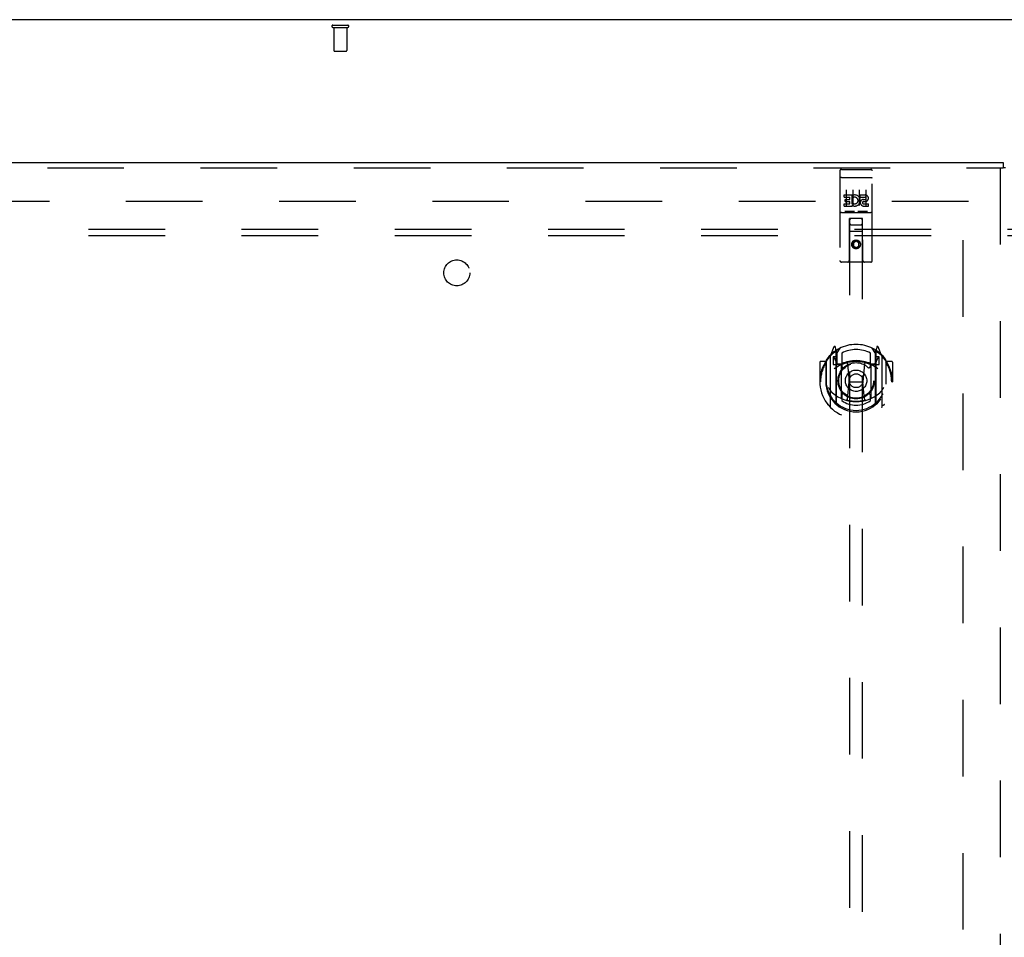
# Model space of a CAD drawing. Header units: inches. Extents: x 0 to 268, y 0 to 174.
# Tile 15 of 30: x 71 to 90, y 110 to 128. Entities that reach past the tile are written whole.
import ezdxf

# ---------------------------------------------------------------- set-up
doc = ezdxf.new("R2010")
doc.units = ezdxf.units.IN
doc.header["$LTSCALE"] = 14.749625
doc.header["$MEASUREMENT"] = 0
doc.linetypes.add('HIDDEN', pattern=[0.2, 0.1, -0.1])
doc.layers.get('0').update_dxf_attribs({"linetype": 'CONTINUOUS'})
for name, color, linetype in [('DEFAULT_2', 8, 'HIDDEN'), ('LEFTHAND_DOOR_ASSEMBLY', 7, 'CONTINUOUS'), ('SUBPANEL', 7, 'CONTINUOUS')]:
    doc.layers.add(name, color=color, linetype=linetype)

msp = doc.modelspace()

# ---------------------------------------------------------------- linework, layer by layer
at = {"color": 3, "linetype": 'Continuous'}
msp.add_line((129.997, 127.849), (52.351, 127.849), dxfattribs=at)
at = {"layer": 'DEFAULT_2', "color": 8, "linetype": 'HIDDEN'}
for p, q in [((77.289, 127.745), (77.573, 127.745)), ((77.289, 127.702), (77.573, 127.702)), ((77.307, 127.702), (77.307, 127.255)), ((77.555, 127.702), (77.555, 127.255)), ((77.317, 127.245), (77.545, 127.245)), ((89.424, 51.328), (89.424, 124.37)), ((89.528, 124.349), (55.438, 124.349))]:
    msp.add_line(p, q, dxfattribs=at)
for centre, radius, start, end in [((77.289, 127.724), 0.0215, 90, 270), ((77.573, 127.724), 0.0215, 270, 90), ((77.317, 127.255), 0.01, 180, 270), ((77.545, 127.255), 0.01, 270, 360)]:
    msp.add_arc(centre, radius, start, end, dxfattribs=at)
at = {"layer": 'LEFTHAND_DOOR_ASSEMBLY', "color": 3, "linetype": 'Continuous'}
msp.add_line((54.091, 125.099), (90.195, 125.099), dxfattribs=at)
at = {"layer": 'LEFTHAND_DOOR_ASSEMBLY', "color": 8, "linetype": 'HIDDEN'}
for p, q in [((54.091, 124.995), (90.195, 124.995)), ((87.049, 124.937), (87.049, 123.212)), ((87.079, 124.967), (87.644, 124.967)), ((87.674, 123.212), (87.674, 124.937)), ((90.133, 124.995), (90.133, 50.703)), ((87.066, 124.808), (87.065, 124.808)), ((87.067, 124.808), (87.066, 124.808)), ((87.067, 124.808), (87.067, 124.808)), ((87.068, 124.808), (87.067, 124.808)), ((87.069, 124.809), (87.068, 124.808)), ((87.07, 124.809), (87.069, 124.809)), ((87.071, 124.809), (87.07, 124.809)), ((87.071, 124.809), (87.071, 124.809)), ((87.072, 124.809), (87.071, 124.809)), ((87.073, 124.809), (87.072, 124.809)), ((87.074, 124.809), (87.073, 124.809)), ((87.075, 124.809), (87.074, 124.809)), ((87.076, 124.809), (87.075, 124.809)), ((87.076, 124.809), (87.076, 124.809)), ((87.077, 124.809), (87.076, 124.809)), ((87.078, 124.809), (87.077, 124.809)), ((87.079, 124.809), (87.078, 124.809)), ((87.079, 124.809), (87.644, 124.809)), ((87.644, 124.809), (87.645, 124.809)), ((87.645, 124.809), (87.646, 124.809)), ((87.646, 124.809), (87.647, 124.809)), ((87.647, 124.809), (87.648, 124.809)), ((87.648, 124.809), (87.648, 124.809)), ((87.648, 124.809), (87.649, 124.809)), ((87.649, 124.809), (87.65, 124.809)), ((87.65, 124.809), (87.651, 124.809)), ((87.651, 124.809), (87.652, 124.809)), ((87.652, 124.809), (87.653, 124.809)), ((87.653, 124.809), (87.653, 124.809)), ((87.653, 124.809), (87.654, 124.809)), ((87.654, 124.809), (87.655, 124.808)), ((87.655, 124.808), (87.656, 124.808)), ((87.656, 124.808), (87.657, 124.808)), ((87.657, 124.808), (87.657, 124.808)), ((87.174, 124.576), (87.174, 124.27)), ((87.299, 124.576), (87.299, 124.27)), ((87.424, 124.576), (87.424, 124.27)), ((87.549, 124.576), (87.549, 124.27)), ((87.13, 124.432), (87.13, 124.474)), ((87.13, 124.474), (87.286, 124.474)), ((87.13, 124.432), (87.243, 124.432)), ((87.151, 124.347), (87.151, 124.389)), ((87.151, 124.389), (87.243, 124.389)), ((87.243, 124.389), (87.243, 124.432)), ((87.286, 124.297), (87.286, 124.474)), ((87.31, 124.426), (87.294, 124.465)), ((87.442, 124.432), (87.442, 124.474)), ((87.442, 124.474), (87.535, 124.474)), ((87.442, 124.432), (87.535, 124.432)), ((87.506, 124.388), (87.535, 124.388)), ((87.13, 124.261), (87.13, 124.303)), ((87.13, 124.303), (87.243, 124.303)), ((87.13, 124.261), (87.286, 124.261)), ((87.151, 124.347), (87.243, 124.347)), ((87.243, 124.303), (87.243, 124.347)), ((87.286, 124.297), (87.299, 124.315)), ((87.286, 124.261), (87.286, 124.273)), ((87.29, 124.271), (87.286, 124.273)), ((87.502, 124.347), (87.549, 124.347)), ((87.506, 124.303), (87.599, 124.303)), ((87.506, 124.261), (87.599, 124.261)), ((87.599, 124.261), (87.599, 124.303)), ((87.079, 124.139), (87.644, 124.139)), ((87.323, 124.155), (87.151, 124.155)), ((87.232, 123.212), (87.235, 124.022)), ((87.237, 124.022), (87.235, 124.022)), ((87.237, 124.022), (87.237, 90.02)), ((87.487, 124.022), (87.237, 124.022)), ((87.573, 124.155), (87.401, 124.155)), ((87.487, 90.02), (87.487, 124.022)), ((87.488, 124.022), (87.487, 124.022)), ((87.492, 123.212), (87.488, 124.022)), ((87.277, 123.897), (87.447, 123.897)), ((87.489, 123.772), (87.234, 123.772)), ((87.362, 123.594), (87.299, 123.558)), ((87.299, 123.558), (87.299, 123.486)), ((87.299, 123.558), (87.309, 123.552)), ((87.299, 123.486), (87.309, 123.491)), ((87.299, 123.486), (87.362, 123.449)), ((87.362, 123.582), (87.309, 123.552)), ((87.309, 123.552), (87.309, 123.491)), ((87.309, 123.491), (87.362, 123.461)), ((87.362, 123.594), (87.362, 123.582)), ((87.424, 123.558), (87.362, 123.594)), ((87.414, 123.552), (87.362, 123.582)), ((87.362, 123.461), (87.414, 123.491)), ((87.362, 123.449), (87.424, 123.486)), ((87.362, 123.449), (87.362, 123.461)), ((87.424, 123.558), (87.414, 123.552)), ((87.414, 123.491), (87.414, 123.552)), ((87.424, 123.486), (87.414, 123.491)), ((87.424, 123.486), (87.424, 123.558)), ((87.644, 123.182), (87.079, 123.182)), ((86.936, 121.548), (86.866, 121.372)), ((86.979, 121.464), (86.965, 121.545)), ((86.987, 121.417), (87.057, 121.526)), ((87.667, 121.526), (87.737, 121.417)), ((87.759, 121.545), (87.744, 121.464)), ((87.857, 121.372), (87.787, 121.548)), ((86.862, 121.362), (86.862, 120.394)), ((86.919, 121.357), (86.919, 121.207)), ((86.987, 121.357), (86.919, 121.357)), ((86.928, 121.349), (86.957, 121.303)), ((86.958, 121.468), (86.958, 121.468)), ((86.958, 121.468), (86.958, 121.468)), ((86.958, 121.468), (86.958, 121.468)), ((86.979, 120.448), (86.979, 121.464)), ((86.987, 120.473), (86.987, 121.476)), ((86.989, 121.451), (86.989, 121.244)), ((87.087, 121.429), (87.087, 121.177)), ((87.637, 121.177), (87.637, 121.429)), ((87.734, 121.244), (87.734, 121.451)), ((87.737, 120.473), (87.737, 121.476)), ((87.804, 121.357), (87.737, 121.357)), ((87.744, 121.464), (87.744, 120.448)), ((87.766, 121.468), (87.761, 121.471)), ((87.767, 121.303), (87.796, 121.349)), ((87.804, 121.207), (87.804, 121.357)), ((87.862, 120.394), (87.862, 121.362)), ((86.662, 121.251), (86.662, 120.878)), ((86.779, 121.266), (86.677, 121.266)), ((86.779, 121.266), (86.779, 120.878)), ((86.787, 121.251), (86.779, 121.266)), ((86.787, 121.289), (86.787, 120.831)), ((86.919, 121.207), (86.979, 121.207)), ((87.079, 121.206), (87.007, 121.206)), ((87.009, 121.224), (87.075, 121.224)), ((87.079, 120.565), (87.079, 121.196)), ((87.199, 121.222), (87.229, 120.878)), ((87.525, 121.222), (87.494, 120.878)), ((87.717, 121.206), (87.644, 121.206)), ((87.644, 121.196), (87.644, 120.565)), ((87.648, 121.224), (87.714, 121.224)), ((87.744, 121.207), (87.804, 121.207)), ((87.944, 121.266), (87.936, 121.251)), ((87.937, 121.289), (87.937, 120.831)), ((87.944, 120.878), (87.944, 121.266)), ((88.047, 121.266), (87.944, 121.266)), ((88.062, 121.251), (88.062, 120.878)), ((86.662, 120.878), (86.677, 120.878)), ((86.779, 120.878), (86.794, 120.878)), ((86.787, 120.831), (86.787, 120.829)), ((87.199, 120.539), (87.229, 120.878)), ((87.229, 120.878), (87.494, 120.878)), ((87.524, 120.539), (87.494, 120.878)), ((87.944, 120.878), (87.929, 120.878)), ((87.937, 120.831), (87.937, 120.829)), ((88.047, 120.878), (88.062, 120.878)), ((87.087, 120.615), (87.087, 120.513)), ((87.637, 120.513), (87.637, 120.615))]:
    msp.add_line(p, q, dxfattribs=at)
at = {"layer": 'LEFTHAND_DOOR_ASSEMBLY', "color": 7, "linetype": 'Continuous'}
for p in [(90.195, 125.099), (90.237, 124.995)]:
    msp.add_line(p, (90.195, 124.995), dxfattribs=at)
at = {"layer": 'LEFTHAND_DOOR_ASSEMBLY', "color": 8, "linetype": 'HIDDEN'}
for points in [[(87.065, 124.808), (87.065, 124.808), (87.064, 124.808), (87.064, 124.808), (87.064, 124.808), (87.063, 124.808), (87.063, 124.808), (87.063, 124.808), (87.062, 124.808), (87.062, 124.808), (87.062, 124.808), (87.061, 124.807), (87.061, 124.807), (87.061, 124.807), (87.06, 124.807), (87.06, 124.807), (87.06, 124.807), (87.059, 124.807), (87.059, 124.807), (87.059, 124.807), (87.058, 124.807), (87.058, 124.807), (87.058, 124.807), (87.058, 124.807), (87.057, 124.807), (87.057, 124.806), (87.057, 124.806), (87.056, 124.806), (87.056, 124.806), (87.056, 124.806), (87.056, 124.806), (87.055, 124.806), (87.055, 124.806), (87.055, 124.806), (87.055, 124.806), (87.054, 124.806), (87.054, 124.806), (87.054, 124.805), (87.054, 124.805), (87.053, 124.805), (87.053, 124.805), (87.053, 124.805), (87.053, 124.805), (87.053, 124.805), (87.052, 124.805), (87.052, 124.805), (87.052, 124.805), (87.052, 124.805), (87.052, 124.804), (87.052, 124.804), (87.051, 124.804), (87.051, 124.804), (87.051, 124.804), (87.051, 124.804), (87.051, 124.804), (87.051, 124.804), (87.051, 124.804), (87.05, 124.804), (87.05, 124.803), (87.05, 124.803), (87.05, 124.803), (87.05, 124.803), (87.05, 124.803), (87.05, 124.803), (87.05, 124.803), (87.05, 124.803), (87.05, 124.803), (87.05, 124.803), (87.05, 124.802), (87.05, 124.802), (87.049, 124.802), (87.049, 124.802), (87.049, 124.802), (87.049, 124.802), (87.049, 124.802), (87.049, 124.802), (87.049, 124.802), (87.049, 124.802)], [(87.657, 124.808), (87.658, 124.808), (87.658, 124.808), (87.659, 124.808), (87.659, 124.808), (87.66, 124.808), (87.66, 124.808), (87.66, 124.808), (87.661, 124.808), (87.661, 124.808), (87.661, 124.808), (87.662, 124.808), (87.662, 124.808), (87.662, 124.807), (87.663, 124.807), (87.663, 124.807), (87.663, 124.807), (87.664, 124.807), (87.664, 124.807), (87.664, 124.807), (87.665, 124.807), (87.665, 124.807), (87.665, 124.807), (87.666, 124.807), (87.666, 124.807), (87.666, 124.807), (87.666, 124.807), (87.667, 124.806), (87.667, 124.806), (87.667, 124.806), (87.668, 124.806), (87.668, 124.806), (87.668, 124.806), (87.668, 124.806), (87.669, 124.806), (87.669, 124.806), (87.669, 124.806), (87.669, 124.806), (87.669, 124.806), (87.67, 124.805), (87.67, 124.805), (87.67, 124.805), (87.67, 124.805), (87.671, 124.805), (87.671, 124.805), (87.671, 124.805), (87.671, 124.805), (87.671, 124.805), (87.672, 124.805), (87.672, 124.805), (87.672, 124.804), (87.672, 124.804), (87.672, 124.804), (87.672, 124.804), (87.672, 124.804), (87.673, 124.804), (87.673, 124.804), (87.673, 124.804), (87.673, 124.804), (87.673, 124.804), (87.673, 124.803), (87.673, 124.803), (87.673, 124.803), (87.674, 124.803), (87.674, 124.803), (87.674, 124.803), (87.674, 124.803), (87.674, 124.803), (87.674, 124.803), (87.674, 124.803), (87.674, 124.802), (87.674, 124.802), (87.674, 124.802), (87.674, 124.802), (87.674, 124.802), (87.674, 124.802), (87.674, 124.802), (87.674, 124.802), (87.674, 124.802), (87.674, 124.802)], [(87.151, 124.155), (87.151, 124.155), (87.15, 124.155), (87.15, 124.155), (87.15, 124.155), (87.15, 124.155), (87.15, 124.155), (87.149, 124.155), (87.149, 124.155), (87.149, 124.155), (87.149, 124.155), (87.149, 124.155), (87.149, 124.155), (87.148, 124.155), (87.148, 124.155), (87.148, 124.155), (87.148, 124.155), (87.148, 124.155), (87.148, 124.155), (87.147, 124.155), (87.147, 124.155), (87.147, 124.155), (87.147, 124.155), (87.147, 124.155), (87.147, 124.155), (87.147, 124.155), (87.146, 124.155), (87.146, 124.155), (87.146, 124.155), (87.146, 124.156), (87.146, 124.156), (87.146, 124.156), (87.146, 124.156), (87.146, 124.156), (87.145, 124.156), (87.145, 124.156), (87.145, 124.156), (87.145, 124.156), (87.145, 124.156), (87.145, 124.156), (87.145, 124.156), (87.145, 124.156), (87.145, 124.156), (87.145, 124.156), (87.144, 124.156), (87.144, 124.156), (87.144, 124.156)], [(87.329, 124.156), (87.329, 124.156), (87.329, 124.156), (87.329, 124.156), (87.329, 124.156), (87.329, 124.156), (87.329, 124.156), (87.329, 124.156), (87.329, 124.156), (87.328, 124.156), (87.328, 124.156), (87.328, 124.156), (87.328, 124.156), (87.328, 124.156), (87.328, 124.156), (87.328, 124.156), (87.328, 124.156), (87.328, 124.156), (87.327, 124.155), (87.327, 124.155), (87.327, 124.155), (87.327, 124.155), (87.327, 124.155), (87.327, 124.155), (87.327, 124.155), (87.326, 124.155), (87.326, 124.155), (87.326, 124.155), (87.326, 124.155), (87.326, 124.155), (87.326, 124.155), (87.326, 124.155), (87.325, 124.155), (87.325, 124.155), (87.325, 124.155), (87.325, 124.155), (87.325, 124.155), (87.325, 124.155), (87.324, 124.155), (87.324, 124.155), (87.324, 124.155), (87.324, 124.155), (87.324, 124.155), (87.323, 124.155), (87.323, 124.155), (87.323, 124.155)], [(87.401, 124.155), (87.401, 124.155), (87.4, 124.155), (87.4, 124.155), (87.4, 124.155), (87.4, 124.155), (87.4, 124.155), (87.399, 124.155), (87.399, 124.155), (87.399, 124.155), (87.399, 124.155), (87.399, 124.155), (87.399, 124.155), (87.398, 124.155), (87.398, 124.155), (87.398, 124.155), (87.398, 124.155), (87.398, 124.155), (87.398, 124.155), (87.397, 124.155), (87.397, 124.155), (87.397, 124.155), (87.397, 124.155), (87.397, 124.155), (87.397, 124.155), (87.397, 124.155), (87.396, 124.155), (87.396, 124.155), (87.396, 124.155), (87.396, 124.156), (87.396, 124.156), (87.396, 124.156), (87.396, 124.156), (87.396, 124.156), (87.395, 124.156), (87.395, 124.156), (87.395, 124.156), (87.395, 124.156), (87.395, 124.156), (87.395, 124.156), (87.395, 124.156), (87.395, 124.156), (87.395, 124.156), (87.395, 124.156), (87.394, 124.156), (87.394, 124.156), (87.394, 124.156)], [(87.579, 124.156), (87.579, 124.156), (87.579, 124.156), (87.579, 124.156), (87.579, 124.156), (87.579, 124.156), (87.579, 124.156), (87.579, 124.156), (87.579, 124.156), (87.578, 124.156), (87.578, 124.156), (87.578, 124.156), (87.578, 124.156), (87.578, 124.156), (87.578, 124.156), (87.578, 124.156), (87.578, 124.156), (87.578, 124.156), (87.577, 124.155), (87.577, 124.155), (87.577, 124.155), (87.577, 124.155), (87.577, 124.155), (87.577, 124.155), (87.577, 124.155), (87.576, 124.155), (87.576, 124.155), (87.576, 124.155), (87.576, 124.155), (87.576, 124.155), (87.576, 124.155), (87.576, 124.155), (87.575, 124.155), (87.575, 124.155), (87.575, 124.155), (87.575, 124.155), (87.575, 124.155), (87.575, 124.155), (87.574, 124.155), (87.574, 124.155), (87.574, 124.155), (87.574, 124.155), (87.574, 124.155), (87.573, 124.155), (87.573, 124.155), (87.573, 124.155)], [(86.816, 121.317), (86.817, 121.318), (86.818, 121.318), (86.819, 121.319), (86.819, 121.32), (86.82, 121.321), (86.821, 121.322), (86.821, 121.322), (86.822, 121.323), (86.823, 121.324), (86.824, 121.325), (86.824, 121.325), (86.825, 121.326), (86.826, 121.327), (86.827, 121.328), (86.828, 121.328), (86.828, 121.329), (86.829, 121.33), (86.83, 121.33), (86.831, 121.331), (86.832, 121.331), (86.833, 121.332), (86.833, 121.333), (86.834, 121.333), (86.835, 121.334), (86.836, 121.334), (86.837, 121.335), (86.838, 121.335), (86.839, 121.336), (86.84, 121.336), (86.841, 121.337), (86.841, 121.337), (86.842, 121.338), (86.843, 121.338), (86.844, 121.339)], [(87.879, 121.339), (87.88, 121.338), (87.881, 121.338), (87.882, 121.337), (87.883, 121.337), (87.884, 121.336), (87.885, 121.336), (87.886, 121.335), (87.887, 121.335), (87.888, 121.334), (87.888, 121.334), (87.889, 121.333), (87.89, 121.333), (87.891, 121.332), (87.892, 121.331), (87.893, 121.331), (87.894, 121.33), (87.894, 121.33), (87.895, 121.329), (87.896, 121.328), (87.897, 121.328), (87.898, 121.327), (87.898, 121.326), (87.899, 121.325), (87.9, 121.325), (87.901, 121.324), (87.901, 121.323), (87.902, 121.322), (87.903, 121.322), (87.904, 121.321), (87.904, 121.32), (87.905, 121.319), (87.906, 121.318), (87.907, 121.318), (87.907, 121.317)], [(86.829, 120.765), (86.832, 120.759), (86.835, 120.754), (86.838, 120.749), (86.841, 120.745), (86.844, 120.74), (86.847, 120.736), (86.85, 120.732), (86.852, 120.728), (86.855, 120.724), (86.857, 120.721), (86.86, 120.717), (86.862, 120.714), (86.864, 120.711), (86.867, 120.708), (86.869, 120.705), (86.871, 120.702), (86.873, 120.699), (86.875, 120.697), (86.878, 120.694), (86.88, 120.692), (86.882, 120.689), (86.884, 120.687), (86.885, 120.685), (86.887, 120.683), (86.889, 120.681), (86.891, 120.679), (86.893, 120.677), (86.895, 120.675), (86.896, 120.673), (86.898, 120.672), (86.9, 120.67), (86.901, 120.668), (86.903, 120.667), (86.904, 120.666), (86.906, 120.664), (86.907, 120.663)], [(87.816, 120.663), (87.818, 120.664), (87.819, 120.666), (87.821, 120.667), (87.822, 120.668), (87.824, 120.67), (87.826, 120.672), (87.827, 120.673), (87.829, 120.675), (87.831, 120.677), (87.833, 120.679), (87.834, 120.681), (87.836, 120.683), (87.838, 120.685), (87.84, 120.687), (87.842, 120.689), (87.844, 120.692), (87.846, 120.694), (87.848, 120.697), (87.85, 120.699), (87.852, 120.702), (87.855, 120.705), (87.857, 120.708), (87.859, 120.711), (87.862, 120.714), (87.864, 120.717), (87.866, 120.721), (87.869, 120.724), (87.872, 120.728), (87.874, 120.732), (87.877, 120.736), (87.88, 120.74), (87.882, 120.745), (87.885, 120.749), (87.888, 120.754), (87.891, 120.759), (87.894, 120.765)], [(86.844, 120.417), (86.843, 120.418), (86.842, 120.418), (86.841, 120.419), (86.841, 120.419), (86.84, 120.42), (86.839, 120.42), (86.838, 120.421), (86.837, 120.421), (86.836, 120.422), (86.835, 120.422), (86.834, 120.423), (86.833, 120.423), (86.833, 120.424), (86.832, 120.424), (86.831, 120.425), (86.83, 120.426), (86.829, 120.426), (86.828, 120.427), (86.828, 120.428), (86.827, 120.428), (86.826, 120.429), (86.825, 120.43), (86.824, 120.43), (86.824, 120.431), (86.823, 120.432), (86.822, 120.433), (86.821, 120.433), (86.821, 120.434), (86.82, 120.435), (86.819, 120.436), (86.819, 120.437), (86.818, 120.437), (86.817, 120.438), (86.816, 120.439)], [(87.55, 120.521), (87.544, 120.52), (87.539, 120.518), (87.534, 120.517), (87.528, 120.516), (87.523, 120.514), (87.517, 120.513), (87.512, 120.512), (87.506, 120.511), (87.501, 120.509), (87.495, 120.508), (87.49, 120.507), (87.484, 120.506), (87.479, 120.505), (87.473, 120.504), (87.468, 120.504), (87.462, 120.503), (87.457, 120.502), (87.451, 120.501), (87.446, 120.5), (87.44, 120.5), (87.434, 120.499), (87.429, 120.499), (87.423, 120.498), (87.418, 120.498), (87.412, 120.497), (87.407, 120.497), (87.401, 120.497), (87.395, 120.496), (87.39, 120.496), (87.384, 120.496), (87.379, 120.496), (87.373, 120.496), (87.367, 120.495), (87.362, 120.495), (87.356, 120.495), (87.351, 120.496), (87.345, 120.496), (87.339, 120.496), (87.334, 120.496), (87.328, 120.496), (87.323, 120.497), (87.317, 120.497), (87.311, 120.497), (87.306, 120.498), (87.3, 120.498), (87.295, 120.499), (87.289, 120.499), (87.284, 120.5), (87.278, 120.5), (87.273, 120.501), (87.267, 120.502), (87.261, 120.503), (87.256, 120.504), (87.25, 120.504), (87.245, 120.505), (87.239, 120.506), (87.234, 120.507), (87.228, 120.508), (87.223, 120.509), (87.217, 120.511), (87.212, 120.512), (87.206, 120.513), (87.201, 120.514), (87.196, 120.516), (87.19, 120.517), (87.185, 120.518), (87.179, 120.52), (87.174, 120.521)], [(87.907, 120.439), (87.907, 120.438), (87.906, 120.437), (87.905, 120.437), (87.904, 120.436), (87.904, 120.435), (87.903, 120.434), (87.902, 120.433), (87.901, 120.433), (87.901, 120.432), (87.9, 120.431), (87.899, 120.43), (87.898, 120.43), (87.898, 120.429), (87.897, 120.428), (87.896, 120.428), (87.895, 120.427), (87.894, 120.426), (87.894, 120.426), (87.893, 120.425), (87.892, 120.424), (87.891, 120.424), (87.89, 120.423), (87.889, 120.423), (87.888, 120.422), (87.888, 120.422), (87.887, 120.421), (87.886, 120.421), (87.885, 120.42), (87.884, 120.42), (87.883, 120.419), (87.882, 120.419), (87.881, 120.418), (87.88, 120.418), (87.879, 120.417)]]:
    msp.add_lwpolyline(points, dxfattribs=at)
for centre, radius in [((87.362, 123.522), 0.085), ((87.362, 123.522), 0.0845), ((87.362, 120.896), 0.35), ((87.362, 120.896), 0.335), ((87.362, 120.896), 0.205), ((87.362, 120.896), 0.133)]:
    msp.add_circle(centre, radius, dxfattribs=at)
for centre, radius, start, end in [((87.079, 124.937), 0.03, 90, 180), ((87.644, 124.937), 0.03, 0, 90), ((87.336, 124.367), 0.107, 244.2636, 113.4027), ((87.336, 124.367), 0.0639, 234.8895, 113.4026), ((87.506, 124.324), 0.0635, 90, 270), ((87.535, 124.41), 0.0644, 282.2995, 90.0775), ((87.535, 124.41), 0.0219, 269.9011, 90), ((87.506, 124.325), 0.0219, 100.307, 270), ((87.079, 124.109), 0.03, 90, 180), ((87.277, 123.982), 0.04, 90, 180), ((87.447, 123.982), 0.04, 0, 90), ((87.644, 124.109), 0.03, 0, 90), ((87.277, 123.937), 0.04, 180, 270), ((87.447, 123.937), 0.04, 270, 360), ((87.079, 123.212), 0.03, 180, 270), ((87.202, 123.212), 0.03, 270, 360), ((87.522, 123.212), 0.03, 180, 270), ((87.644, 123.212), 0.03, 270, 360), ((87.362, 120.896), 0.7, 35.2961, 144.7039), ((86.95, 121.542), 0.015, 10, 158.1959), ((87.773, 121.542), 0.015, 21.8041, 170), ((87.362, 120.878), 0.7, 125.5126, 54.4874), ((86.877, 121.362), 0.015, 135.0748, 180), ((86.932, 121.352), 0.005, 90, 212.6792), ((86.967, 121.431), 0.02, 0, 125.5126), ((86.969, 121.451), 0.02, 0, 125.2543), ((87.007, 121.476), 0.02, 121.4688, 179.9992), ((87.362, 120.896), 0.6, 62.7204, 117.2796), ((87.717, 121.476), 0.02, 0, 58.5295), ((87.754, 121.451), 0.02, 54.7457, 180), ((87.757, 121.431), 0.02, 54.4874, 180), ((87.792, 121.352), 0.005, 327.3208, 90), ((87.847, 121.362), 0.015, 0, 44.9252), ((86.677, 121.251), 0.015, 90, 180), ((87.362, 120.878), 0.685, 146.9885, 180), ((86.807, 121.289), 0.02, 144.7039, 180), ((87.362, 120.565), 0.7, 53.2319, 126.7681), ((86.799, 121.202), 0.188, 0, 32.6792), ((87.007, 121.226), 0.02, 180, 270), ((87.009, 121.244), 0.02, 180, 270), ((87.075, 121.244), 0.02, 270, 293.464), ((87.094, 121.196), 0.015, 112.9863, 180), ((87.362, 120.583), 0.7, 66.536, 113.464), ((87.117, 121.177), 0.03, 180, 311.1261), ((87.362, 120.896), 0.343, 48.8739, 131.1261), ((87.179, 121.22), 0.02, 5.0796, 105.6131), ((87.545, 121.22), 0.02, 74.3869, 174.9204), ((87.607, 121.177), 0.03, 228.8739, 360), ((87.629, 121.196), 0.015, 0, 67.0137), ((87.648, 121.244), 0.02, 246.536, 270), ((87.714, 121.244), 0.02, 270, 360), ((87.717, 121.226), 0.02, 270, 360), ((87.925, 121.202), 0.188, 147.3208, 180), ((87.917, 121.289), 0.02, 0, 35.2961), ((87.362, 120.878), 0.685, 0, 33.0115), ((88.047, 121.251), 0.015, 0, 90), ((87.362, 120.88), 0.583, 180.2464, 359.7536), ((86.807, 120.831), 0.02, 180, 187.6622), ((87.362, 120.906), 0.58, 187.6622, 352.3378), ((87.917, 120.831), 0.02, 352.3378, 360), ((87.362, 121.195), 0.7, 229.529, 310.471), ((87.117, 120.615), 0.03, 48.8739, 180), ((87.362, 120.896), 0.343, 228.8739, 311.1261), ((87.607, 120.615), 0.03, 0, 131.1261), ((86.877, 120.394), 0.015, 180, 224.9252), ((86.994, 120.448), 0.015, 180, 229.6413), ((87.007, 120.473), 0.02, 180, 230.6594), ((87.094, 120.565), 0.015, 180, 247.0137), ((87.362, 120.906), 0.48, 235.0461, 304.9539), ((87.179, 120.54), 0.02, 254.4248, 354.9204), ((87.544, 120.54), 0.02, 185.0796, 285.5752), ((87.629, 120.565), 0.015, 292.9863, 360), ((87.717, 120.473), 0.02, 309.3378, 359.9984), ((87.729, 120.448), 0.015, 310.3587, 360), ((87.847, 120.394), 0.015, 315.0748, 360)]:
    msp.add_arc(centre, radius, start, end, dxfattribs=at)
at = {"layer": 'SUBPANEL', "color": 8, "linetype": 'HIDDEN'}
for p, q in [((57.831, 123.818), (124.518, 123.818)), ((57.831, 123.693), (124.518, 123.693))]:
    msp.add_line(p, q, dxfattribs=at)
msp.add_circle((79.674, 122.974), 0.25, dxfattribs=at)

doc.saveas('drawing.dxf')
